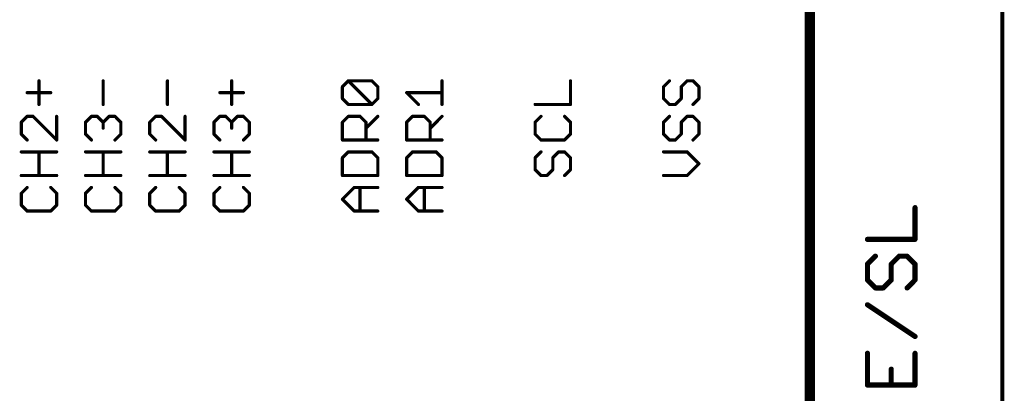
# Model space of a CAD drawing. Extents: x -61 to 240, y -139 to 283.
# Tile 70 of 77: x 136 to 175, y 104 to 119. Entities that reach past the tile are written whole.
import ezdxf

# ---------------------------------------------------------------- set-up
doc = ezdxf.new("R2010")
doc.units = 0
for name, color, linetype in [('91', 94, 'CONTINUOUS'), ('94', 14, 'CONTINUOUS'), ('95', 251, 'CONTINUOUS'), ('96', 251, 'CONTINUOUS')]:
    doc.layers.add(name, color=color, linetype=linetype)

msp = doc.modelspace()

# ---------------------------------------------------------------- linework, layer by layer
at = {"layer": '91', "const_width": 0.1524}
msp.add_lwpolyline([(175.26, 147.32), (175.26, 81.28)], dxfattribs=at)
at = {"layer": '94', "const_width": 0.4064}
msp.add_lwpolyline([(167.64, 119.38), (167.64, 93.98)], dxfattribs=at)
at = {"layer": '95', "const_width": 0.127}
for points in [[(137.1594, 115.7034), (137.1594, 116.6355)], [(139.6994, 115.7034), (139.6994, 116.6355)], [(142.2394, 115.7034), (142.2394, 116.6355)], [(144.7794, 115.7034), (144.7794, 116.6355)], [(149.1603, 116.4025), (149.3933, 116.6355)], [(149.1603, 115.9365), (149.1603, 116.4025)], [(149.3933, 116.6355), (150.3255, 116.6355)], [(150.3255, 115.7034), (149.3933, 116.6355)], [(150.3255, 116.6355), (150.5585, 116.4025)], [(150.5585, 116.4025), (150.5585, 115.9365)], [(153.0985, 115.7034), (153.0985, 116.6355)], [(158.1785, 115.7034), (158.1785, 116.6355)], [(162.0933, 116.6355), (161.8603, 116.4025)], [(161.8603, 116.4025), (161.8603, 115.9365)], [(162.5594, 116.4025), (162.7924, 116.6355)], [(162.5594, 115.9365), (162.5594, 116.4025)], [(162.7924, 116.6355), (163.0255, 116.6355)], [(163.0255, 116.6355), (163.2585, 116.4025)], [(163.2585, 116.4025), (163.2585, 115.9365)], [(136.6933, 116.1695), (137.6255, 116.1695)], [(144.3133, 116.1695), (145.2455, 116.1695)], [(152.1664, 115.7034), (151.7003, 116.1695)], [(151.7003, 116.1695), (153.0985, 116.1695)], [(149.3933, 115.7034), (149.1603, 115.9365)], [(150.3255, 115.7034), (149.3933, 115.7034)], [(150.5585, 115.9365), (150.3255, 115.7034)], [(156.7803, 115.7034), (158.1785, 115.7034)], [(161.8603, 115.9365), (162.0933, 115.7034)], [(162.0933, 115.7034), (162.3264, 115.7034)], [(162.3264, 115.7034), (162.5594, 115.9365)], [(163.2585, 115.9365), (163.0255, 115.7034)], [(136.6933, 115.2323), (136.4603, 114.9992)], [(136.9264, 115.2323), (136.6933, 115.2323)], [(137.8585, 114.3001), (136.9264, 115.2323)], [(137.8585, 115.2323), (137.8585, 114.3001)], [(139.0003, 114.9992), (139.2333, 115.2323)], [(139.2333, 115.2323), (139.4664, 115.2323)], [(139.4664, 115.2323), (139.6994, 114.9992)], [(139.6994, 114.9992), (139.9324, 115.2323)], [(139.9324, 115.2323), (140.1655, 115.2323)], [(140.1655, 115.2323), (140.3985, 114.9992)], [(141.7733, 115.2323), (141.5403, 114.9992)], [(142.0064, 115.2323), (141.7733, 115.2323)], [(142.9385, 114.3001), (142.0064, 115.2323)], [(142.9385, 115.2323), (142.9385, 114.3001)], [(144.0803, 114.9992), (144.3133, 115.2323)], [(144.3133, 115.2323), (144.5464, 115.2323)], [(144.5464, 115.2323), (144.7794, 114.9992)], [(144.7794, 114.9992), (145.0124, 115.2323)], [(145.0124, 115.2323), (145.2455, 115.2323)], [(145.2455, 115.2323), (145.4785, 114.9992)], [(149.1603, 114.9992), (149.3933, 115.2323)], [(149.3933, 115.2323), (149.8594, 115.2323)], [(149.8594, 115.2323), (150.0924, 114.9992)], [(150.0924, 114.7662), (150.5585, 115.2323)], [(151.7003, 114.9992), (151.9333, 115.2323)], [(151.9333, 115.2323), (152.3994, 115.2323)], [(152.3994, 115.2323), (152.6324, 114.9992)], [(152.6324, 114.7662), (153.0985, 115.2323)], [(157.0133, 115.2323), (156.7803, 114.9992)], [(158.1785, 114.9992), (157.9455, 115.2323)], [(162.0933, 115.2323), (161.8603, 114.9992)], [(162.5594, 114.9992), (162.7924, 115.2323)], [(162.7924, 115.2323), (163.0255, 115.2323)], [(163.0255, 115.2323), (163.2585, 114.9992)], [(136.4603, 114.9992), (136.4603, 114.5332)], [(139.0003, 114.5332), (139.0003, 114.9992)], [(139.6994, 114.9992), (139.6994, 114.7662)], [(140.3985, 114.9992), (140.3985, 114.5332)], [(141.5403, 114.9992), (141.5403, 114.5332)], [(144.0803, 114.5332), (144.0803, 114.9992)], [(144.7794, 114.9992), (144.7794, 114.7662)], [(145.4785, 114.9992), (145.4785, 114.5332)], [(149.1603, 114.3001), (149.1603, 114.9992)], [(150.0924, 114.9992), (150.0924, 114.3001)], [(151.7003, 114.3001), (151.7003, 114.9992)], [(152.6324, 114.9992), (152.6324, 114.3001)], [(156.7803, 114.9992), (156.7803, 114.5332)], [(158.1785, 114.5332), (158.1785, 114.9992)], [(161.8603, 114.9992), (161.8603, 114.5332)], [(162.5594, 114.5332), (162.5594, 114.9992)], [(163.2585, 114.9992), (163.2585, 114.5332)], [(136.4603, 114.5332), (136.6933, 114.3001)], [(139.2333, 114.3001), (139.0003, 114.5332)], [(140.3985, 114.5332), (140.1655, 114.3001)], [(141.5403, 114.5332), (141.7733, 114.3001)], [(144.3133, 114.3001), (144.0803, 114.5332)], [(145.4785, 114.5332), (145.2455, 114.3001)], [(156.7803, 114.5332), (157.0133, 114.3001)], [(157.9455, 114.3001), (158.1785, 114.5332)], [(161.8603, 114.5332), (162.0933, 114.3001)], [(162.3264, 114.3001), (162.5594, 114.5332)], [(163.2585, 114.5332), (163.0255, 114.3001)], [(150.5585, 114.3001), (149.1603, 114.3001)], [(153.0985, 114.3001), (151.7003, 114.3001)], [(157.0133, 114.3001), (157.9455, 114.3001)], [(162.0933, 114.3001), (162.3264, 114.3001)], [(136.4603, 113.829), (137.8585, 113.829)], [(137.1594, 112.8969), (137.1594, 113.829)], [(139.0003, 113.829), (140.3985, 113.829)], [(139.6994, 112.8969), (139.6994, 113.829)], [(141.5403, 113.829), (142.9385, 113.829)], [(142.2394, 112.8969), (142.2394, 113.829)], [(144.0803, 113.829), (145.4785, 113.829)], [(144.7794, 112.8969), (144.7794, 113.829)], [(149.3933, 113.829), (149.1603, 113.596)], [(150.3255, 113.829), (149.3933, 113.829)], [(150.5585, 113.596), (150.3255, 113.829)], [(151.9333, 113.829), (151.7003, 113.596)], [(152.8655, 113.829), (151.9333, 113.829)], [(153.0985, 113.596), (152.8655, 113.829)], [(157.0133, 113.829), (156.7803, 113.596)], [(157.4794, 113.596), (157.7124, 113.829)], [(157.7124, 113.829), (157.9455, 113.829)], [(157.9455, 113.829), (158.1785, 113.596)], [(162.7924, 113.829), (161.8603, 113.829)], [(163.2585, 113.3629), (162.7924, 113.829)], [(149.1603, 113.596), (149.1603, 112.8969)], [(150.5585, 112.8969), (150.5585, 113.596)], [(151.7003, 113.596), (151.7003, 112.8969)], [(153.0985, 112.8969), (153.0985, 113.596)], [(156.7803, 113.596), (156.7803, 113.1299)], [(157.4794, 113.1299), (157.4794, 113.596)], [(158.1785, 113.596), (158.1785, 113.1299)], [(162.7924, 112.8969), (163.2585, 113.3629)], [(137.8585, 112.8969), (136.4603, 112.8969)], [(140.3985, 112.8969), (139.0003, 112.8969)], [(142.9385, 112.8969), (141.5403, 112.8969)], [(145.4785, 112.8969), (144.0803, 112.8969)], [(149.1603, 112.8969), (150.5585, 112.8969)], [(151.7003, 112.8969), (153.0985, 112.8969)], [(156.7803, 113.1299), (157.0133, 112.8969)], [(157.0133, 112.8969), (157.2464, 112.8969)], [(157.2464, 112.8969), (157.4794, 113.1299)], [(158.1785, 113.1299), (157.9455, 112.8969)], [(161.8603, 112.8969), (162.7924, 112.8969)], [(136.6933, 112.4257), (136.4603, 112.1927)], [(136.4603, 112.1927), (136.4603, 111.7266)], [(137.8585, 112.1927), (137.6255, 112.4257)], [(137.8585, 111.7266), (137.8585, 112.1927)], [(139.2333, 112.4257), (139.0003, 112.1927)], [(139.0003, 112.1927), (139.0003, 111.7266)], [(140.3985, 112.1927), (140.1655, 112.4257)], [(140.3985, 111.7266), (140.3985, 112.1927)], [(141.7733, 112.4257), (141.5403, 112.1927)], [(141.5403, 112.1927), (141.5403, 111.7266)], [(142.9385, 112.1927), (142.7055, 112.4257)], [(142.9385, 111.7266), (142.9385, 112.1927)], [(144.3133, 112.4257), (144.0803, 112.1927)], [(144.0803, 112.1927), (144.0803, 111.7266)], [(145.4785, 112.1927), (145.2455, 112.4257)], [(145.4785, 111.7266), (145.4785, 112.1927)], [(149.1603, 111.9596), (149.6264, 112.4257)], [(149.6264, 112.4257), (150.5585, 112.4257)], [(149.8594, 111.4936), (149.8594, 112.4257)], [(151.7003, 111.9596), (152.1664, 112.4257)], [(152.1664, 112.4257), (153.0985, 112.4257)], [(152.3994, 111.4936), (152.3994, 112.4257)], [(136.4603, 111.7266), (136.6933, 111.4936)], [(137.6255, 111.4936), (137.8585, 111.7266)], [(139.0003, 111.7266), (139.2333, 111.4936)], [(140.1655, 111.4936), (140.3985, 111.7266)], [(141.5403, 111.7266), (141.7733, 111.4936)], [(142.7055, 111.4936), (142.9385, 111.7266)], [(144.0803, 111.7266), (144.3133, 111.4936)], [(145.2455, 111.4936), (145.4785, 111.7266)], [(149.6264, 111.4936), (149.1603, 111.9596)], [(152.1664, 111.4936), (151.7003, 111.9596)], [(136.6933, 111.4936), (137.6255, 111.4936)], [(139.2333, 111.4936), (140.1655, 111.4936)], [(141.7733, 111.4936), (142.7055, 111.4936)], [(144.3133, 111.4936), (145.2455, 111.4936)], [(150.5585, 111.4936), (149.6264, 111.4936)], [(153.0985, 111.4936), (152.1664, 111.4936)]]:
    msp.add_lwpolyline(points, dxfattribs=at)
at = {"layer": '95', "const_width": 0.0635}
for points in [[(137.1912, 116.6355, 1), (137.1277, 116.6355)], [(139.7312, 116.6355, 1), (139.6677, 116.6355)], [(142.2712, 116.6355, 1), (142.2077, 116.6355)], [(144.8112, 116.6355, 1), (144.7477, 116.6355)], [(149.1921, 116.4025, 1), (149.1286, 116.4025)], [(149.1379, 116.425, 1), (149.1828, 116.3801)], [(149.3933, 116.6673, 1), (149.3933, 116.6038)], [(149.4158, 116.658, 1), (149.3709, 116.6131)], [(149.4158, 116.6131, 1), (149.3709, 116.658)], [(150.3479, 116.658, 1), (150.303, 116.6131)], [(150.3255, 116.6038, 1), (150.3255, 116.6673)], [(150.5902, 116.4025, 1), (150.5268, 116.4025)], [(150.536, 116.3801, 1), (150.581, 116.425)], [(153.1302, 116.6355, 1), (153.0668, 116.6355)], [(158.2103, 116.6355, 1), (158.1468, 116.6355)], [(161.8921, 116.4025, 1), (161.8286, 116.4025)], [(161.8379, 116.425, 1), (161.8828, 116.3801)], [(162.1158, 116.6131, 1), (162.0709, 116.658)], [(162.5912, 116.4025, 1), (162.5277, 116.4025)], [(162.537, 116.425, 1), (162.5819, 116.3801)], [(162.7924, 116.6673, 1), (162.7924, 116.6038)], [(162.8149, 116.6131, 1), (162.77, 116.658)], [(163.0479, 116.658, 1), (163.003, 116.6131)], [(163.0255, 116.6038, 1), (163.0255, 116.6673)], [(163.2902, 116.4025, 1), (163.2268, 116.4025)], [(163.236, 116.3801, 1), (163.281, 116.425)], [(136.6933, 116.2012, 1), (136.6933, 116.1377)], [(137.6255, 116.1377, 1), (137.6255, 116.2012)], [(144.3133, 116.2012, 1), (144.3133, 116.1377)], [(145.2455, 116.1377, 1), (145.2455, 116.2012)], [(151.7003, 116.2012, 1), (151.7003, 116.1377)], [(151.7228, 116.1919, 1), (151.6779, 116.147)], [(153.0985, 116.1377, 1), (153.0985, 116.2012)], [(137.1277, 115.7034, 1), (137.1912, 115.7034)], [(139.6677, 115.7034, 1), (139.7312, 115.7034)], [(142.2077, 115.7034, 1), (142.2712, 115.7034)], [(144.7477, 115.7034, 1), (144.8112, 115.7034)], [(149.1828, 115.9589, 1), (149.1379, 115.914)], [(149.1286, 115.9365, 1), (149.1921, 115.9365)], [(149.3933, 115.7352, 1), (149.3933, 115.6717)], [(149.3709, 115.681, 1), (149.4158, 115.7259)], [(150.303, 115.7259, 1), (150.3479, 115.681)], [(150.303, 115.681, 1), (150.3479, 115.7259)], [(150.3255, 115.6717, 1), (150.3255, 115.7352)], [(150.5268, 115.9365, 1), (150.5902, 115.9365)], [(150.581, 115.914, 1), (150.536, 115.9589)], [(152.1439, 115.681, 1), (152.1888, 115.7259)], [(153.0668, 115.7034, 1), (153.1302, 115.7034)], [(156.7803, 115.7352, 1), (156.7803, 115.6717)], [(158.1468, 115.7034, 1), (158.2103, 115.7034)], [(158.1785, 115.6717, 1), (158.1785, 115.7352)], [(161.8828, 115.9589, 1), (161.8379, 115.914)], [(161.8286, 115.9365, 1), (161.8921, 115.9365)], [(162.0933, 115.7352, 1), (162.0933, 115.6717)], [(162.0709, 115.681, 1), (162.1158, 115.7259)], [(162.3039, 115.7259, 1), (162.3488, 115.681)], [(162.3264, 115.6717, 1), (162.3264, 115.7352)], [(162.5277, 115.9365, 1), (162.5912, 115.9365)], [(162.5819, 115.914, 1), (162.537, 115.9589)], [(163.003, 115.7259, 1), (163.0479, 115.681)], [(163.2268, 115.9365, 1), (163.2902, 115.9365)], [(163.281, 115.914, 1), (163.236, 115.9589)], [(136.6933, 115.264, 1), (136.6933, 115.2005)], [(136.7158, 115.2098, 1), (136.6709, 115.2547)], [(136.9488, 115.2547, 1), (136.9039, 115.2098)], [(136.9264, 115.2005, 1), (136.9264, 115.264)], [(137.8903, 115.2323, 1), (137.8268, 115.2323)], [(139.2333, 115.264, 1), (139.2333, 115.2005)], [(139.2558, 115.2098, 1), (139.2109, 115.2547)], [(139.4888, 115.2547, 1), (139.4439, 115.2098)], [(139.4664, 115.2005, 1), (139.4664, 115.264)], [(139.9324, 115.264, 1), (139.9324, 115.2005)], [(139.9549, 115.2098, 1), (139.91, 115.2547)], [(140.1879, 115.2547, 1), (140.143, 115.2098)], [(140.1655, 115.2005, 1), (140.1655, 115.264)], [(141.7733, 115.264, 1), (141.7733, 115.2005)], [(141.7958, 115.2098, 1), (141.7509, 115.2547)], [(142.0288, 115.2547, 1), (141.9839, 115.2098)], [(142.0064, 115.2005, 1), (142.0064, 115.264)], [(142.9702, 115.2323, 1), (142.9068, 115.2323)], [(144.3133, 115.264, 1), (144.3133, 115.2005)], [(144.3358, 115.2098, 1), (144.2909, 115.2547)], [(144.5688, 115.2547, 1), (144.5239, 115.2098)], [(144.5464, 115.2005, 1), (144.5464, 115.264)], [(145.0124, 115.264, 1), (145.0124, 115.2005)], [(145.0349, 115.2098, 1), (144.99, 115.2547)], [(145.2679, 115.2547, 1), (145.223, 115.2098)], [(145.2455, 115.2005, 1), (145.2455, 115.264)], [(149.3933, 115.264, 1), (149.3933, 115.2005)], [(149.4158, 115.2098, 1), (149.3709, 115.2547)], [(149.8819, 115.2547, 1), (149.837, 115.2098)], [(149.8594, 115.2005, 1), (149.8594, 115.264)], [(150.581, 115.2098, 1), (150.536, 115.2547)], [(151.9333, 115.264, 1), (151.9333, 115.2005)], [(151.9558, 115.2098, 1), (151.9109, 115.2547)], [(152.4219, 115.2547, 1), (152.377, 115.2098)], [(152.3994, 115.2005, 1), (152.3994, 115.264)], [(153.121, 115.2098, 1), (153.076, 115.2547)], [(157.0358, 115.2098, 1), (156.9909, 115.2547)], [(157.9679, 115.2547, 1), (157.923, 115.2098)], [(162.1158, 115.2098, 1), (162.0709, 115.2547)], [(162.7924, 115.264, 1), (162.7924, 115.2005)], [(162.8149, 115.2098, 1), (162.77, 115.2547)], [(163.0479, 115.2547, 1), (163.003, 115.2098)], [(163.0255, 115.2005, 1), (163.0255, 115.264)], [(136.4921, 114.9992, 1), (136.4286, 114.9992)], [(136.4379, 115.0217, 1), (136.4828, 114.9768)], [(139.0321, 114.9992, 1), (138.9686, 114.9992)], [(138.9779, 115.0217, 1), (139.0228, 114.9768)], [(139.7312, 114.9992, 1), (139.6677, 114.9992)], [(139.677, 115.0217, 1), (139.7219, 114.9768)], [(139.677, 114.9768, 1), (139.7219, 115.0217)], [(140.4303, 114.9992, 1), (140.3668, 114.9992)], [(140.376, 114.9768, 1), (140.421, 115.0217)], [(141.5721, 114.9992, 1), (141.5086, 114.9992)], [(141.5179, 115.0217, 1), (141.5628, 114.9768)], [(144.1121, 114.9992, 1), (144.0486, 114.9992)], [(144.0579, 115.0217, 1), (144.1028, 114.9768)], [(144.8112, 114.9992, 1), (144.7477, 114.9992)], [(144.757, 115.0217, 1), (144.8019, 114.9768)], [(144.757, 114.9768, 1), (144.8019, 115.0217)], [(145.5102, 114.9992, 1), (145.4468, 114.9992)], [(145.456, 114.9768, 1), (145.501, 115.0217)], [(149.1921, 114.9992, 1), (149.1286, 114.9992)], [(149.1379, 115.0217, 1), (149.1828, 114.9768)], [(150.1242, 114.9992, 1), (150.0607, 114.9992)], [(150.07, 114.9768, 1), (150.1149, 115.0217)], [(151.7321, 114.9992, 1), (151.6686, 114.9992)], [(151.6779, 115.0217, 1), (151.7228, 114.9768)], [(152.6642, 114.9992, 1), (152.6007, 114.9992)], [(152.61, 114.9768, 1), (152.6549, 115.0217)], [(156.8121, 114.9992, 1), (156.7486, 114.9992)], [(156.7579, 115.0217, 1), (156.8028, 114.9768)], [(158.2103, 114.9992, 1), (158.1468, 114.9992)], [(158.156, 114.9768, 1), (158.201, 115.0217)], [(161.8921, 114.9992, 1), (161.8286, 114.9992)], [(161.8379, 115.0217, 1), (161.8828, 114.9768)], [(162.5912, 114.9992, 1), (162.5277, 114.9992)], [(162.537, 115.0217, 1), (162.5819, 114.9768)], [(163.2902, 114.9992, 1), (163.2268, 114.9992)], [(163.236, 114.9768, 1), (163.281, 115.0217)], [(136.4828, 114.5556, 1), (136.4379, 114.5107)], [(136.4286, 114.5332, 1), (136.4921, 114.5332)], [(139.0228, 114.5556, 1), (138.9779, 114.5107)], [(138.9686, 114.5332, 1), (139.0321, 114.5332)], [(139.6677, 114.7662, 1), (139.7312, 114.7662)], [(140.3668, 114.5332, 1), (140.4303, 114.5332)], [(140.421, 114.5107, 1), (140.376, 114.5556)], [(141.5628, 114.5556, 1), (141.5179, 114.5107)], [(141.5086, 114.5332, 1), (141.5721, 114.5332)], [(144.1028, 114.5556, 1), (144.0579, 114.5107)], [(144.0486, 114.5332, 1), (144.1121, 114.5332)], [(144.7477, 114.7662, 1), (144.8112, 114.7662)], [(145.4468, 114.5332, 1), (145.5102, 114.5332)], [(145.501, 114.5107, 1), (145.456, 114.5556)], [(150.07, 114.7887, 1), (150.1149, 114.7438)], [(152.61, 114.7887, 1), (152.6549, 114.7438)], [(156.8028, 114.5556, 1), (156.7579, 114.5107)], [(156.7486, 114.5332, 1), (156.8121, 114.5332)], [(158.1468, 114.5332, 1), (158.2103, 114.5332)], [(158.201, 114.5107, 1), (158.156, 114.5556)], [(161.8828, 114.5556, 1), (161.8379, 114.5107)], [(161.8286, 114.5332, 1), (161.8921, 114.5332)], [(162.5277, 114.5332, 1), (162.5912, 114.5332)], [(162.5819, 114.5107, 1), (162.537, 114.5556)], [(163.2268, 114.5332, 1), (163.2902, 114.5332)], [(163.281, 114.5107, 1), (163.236, 114.5556)], [(136.6709, 114.2777, 1), (136.7158, 114.3226)], [(137.8268, 114.3001, 1), (137.8903, 114.3001)], [(137.836, 114.2777, 1), (137.881, 114.3226)], [(139.2109, 114.2777, 1), (139.2558, 114.3226)], [(140.143, 114.3226, 1), (140.1879, 114.2777)], [(141.7509, 114.2777, 1), (141.7958, 114.3226)], [(142.9068, 114.3001, 1), (142.9702, 114.3001)], [(142.916, 114.2777, 1), (142.961, 114.3226)], [(144.2909, 114.2777, 1), (144.3358, 114.3226)], [(145.223, 114.3226, 1), (145.2679, 114.2777)], [(149.1603, 114.3319, 1), (149.1603, 114.2684)], [(149.1286, 114.3001, 1), (149.1921, 114.3001)], [(150.0607, 114.3001, 1), (150.1242, 114.3001)], [(150.5585, 114.2684, 1), (150.5585, 114.3319)], [(151.7003, 114.3319, 1), (151.7003, 114.2684)], [(151.6686, 114.3001, 1), (151.7321, 114.3001)], [(152.6007, 114.3001, 1), (152.6642, 114.3001)], [(153.0985, 114.2684, 1), (153.0985, 114.3319)], [(157.0133, 114.3319, 1), (157.0133, 114.2684)], [(156.9909, 114.2777, 1), (157.0358, 114.3226)], [(157.923, 114.3226, 1), (157.9679, 114.2777)], [(157.9455, 114.2684, 1), (157.9455, 114.3319)], [(162.0933, 114.3319, 1), (162.0933, 114.2684)], [(162.0709, 114.2777, 1), (162.1158, 114.3226)], [(162.3039, 114.3226, 1), (162.3488, 114.2777)], [(162.3264, 114.2684, 1), (162.3264, 114.3319)], [(163.003, 114.3226, 1), (163.0479, 114.2777)], [(136.4603, 113.8607, 1), (136.4603, 113.7972)], [(137.1912, 113.829, 1), (137.1277, 113.829)], [(137.8585, 113.7972, 1), (137.8585, 113.8607)], [(139.0003, 113.8607, 1), (139.0003, 113.7972)], [(139.7312, 113.829, 1), (139.6677, 113.829)], [(140.3985, 113.7972, 1), (140.3985, 113.8607)], [(141.5403, 113.8607, 1), (141.5403, 113.7972)], [(142.2712, 113.829, 1), (142.2077, 113.829)], [(142.9385, 113.7972, 1), (142.9385, 113.8607)], [(144.0803, 113.8607, 1), (144.0803, 113.7972)], [(144.8112, 113.829, 1), (144.7477, 113.829)], [(145.4785, 113.7972, 1), (145.4785, 113.8607)], [(149.3933, 113.8607, 1), (149.3933, 113.7972)], [(149.4158, 113.8065, 1), (149.3709, 113.8514)], [(150.3479, 113.8514, 1), (150.303, 113.8065)], [(150.3255, 113.7972, 1), (150.3255, 113.8607)], [(151.9333, 113.8607, 1), (151.9333, 113.7972)], [(151.9558, 113.8065, 1), (151.9109, 113.8514)], [(152.8879, 113.8514, 1), (152.843, 113.8065)], [(152.8655, 113.7972, 1), (152.8655, 113.8607)], [(157.0358, 113.8065, 1), (156.9909, 113.8514)], [(157.7124, 113.8607, 1), (157.7124, 113.7972)], [(157.7349, 113.8065, 1), (157.69, 113.8514)], [(157.9679, 113.8514, 1), (157.923, 113.8065)], [(157.9455, 113.7972, 1), (157.9455, 113.8607)], [(161.8603, 113.8607, 1), (161.8603, 113.7972)], [(162.8149, 113.8514, 1), (162.77, 113.8065)], [(162.7924, 113.7972, 1), (162.7924, 113.8607)], [(149.1921, 113.596, 1), (149.1286, 113.596)], [(149.1379, 113.6184, 1), (149.1828, 113.5735)], [(150.5902, 113.596, 1), (150.5268, 113.596)], [(150.536, 113.5735, 1), (150.581, 113.6184)], [(151.7321, 113.596, 1), (151.6686, 113.596)], [(151.6779, 113.6184, 1), (151.7228, 113.5735)], [(153.1302, 113.596, 1), (153.0668, 113.596)], [(153.076, 113.5735, 1), (153.121, 113.6184)], [(156.8121, 113.596, 1), (156.7486, 113.596)], [(156.7579, 113.6184, 1), (156.8028, 113.5735)], [(157.5112, 113.596, 1), (157.4477, 113.596)], [(157.457, 113.6184, 1), (157.5019, 113.5735)], [(158.2103, 113.596, 1), (158.1468, 113.596)], [(158.156, 113.5735, 1), (158.201, 113.6184)], [(163.281, 113.3405, 1), (163.236, 113.3854)], [(163.236, 113.3405, 1), (163.281, 113.3854)], [(136.4603, 112.9286, 1), (136.4603, 112.8651)], [(137.1277, 112.8969, 1), (137.1912, 112.8969)], [(137.8585, 112.8651, 1), (137.8585, 112.9286)], [(139.0003, 112.9286, 1), (139.0003, 112.8651)], [(139.6677, 112.8969, 1), (139.7312, 112.8969)], [(140.3985, 112.8651, 1), (140.3985, 112.9286)], [(141.5403, 112.9286, 1), (141.5403, 112.8651)], [(142.2077, 112.8969, 1), (142.2712, 112.8969)], [(142.9385, 112.8651, 1), (142.9385, 112.9286)], [(144.0803, 112.9286, 1), (144.0803, 112.8651)], [(144.7477, 112.8969, 1), (144.8112, 112.8969)], [(145.4785, 112.8651, 1), (145.4785, 112.9286)], [(149.1603, 112.9286, 1), (149.1603, 112.8651)], [(149.1286, 112.8969, 1), (149.1921, 112.8969)], [(150.5268, 112.8969, 1), (150.5902, 112.8969)], [(150.5585, 112.8651, 1), (150.5585, 112.9286)], [(151.7003, 112.9286, 1), (151.7003, 112.8651)], [(151.6686, 112.8969, 1), (151.7321, 112.8969)], [(153.0668, 112.8969, 1), (153.1302, 112.8969)], [(153.0985, 112.8651, 1), (153.0985, 112.9286)], [(156.8028, 113.1523, 1), (156.7579, 113.1074)], [(156.7486, 113.1299, 1), (156.8121, 113.1299)], [(157.0133, 112.9286, 1), (157.0133, 112.8651)], [(156.9909, 112.8744, 1), (157.0358, 112.9193)], [(157.2239, 112.9193, 1), (157.2688, 112.8744)], [(157.2464, 112.8651, 1), (157.2464, 112.9286)], [(157.4477, 113.1299, 1), (157.5112, 113.1299)], [(157.5019, 113.1074, 1), (157.457, 113.1523)], [(157.923, 112.9193, 1), (157.9679, 112.8744)], [(158.1468, 113.1299, 1), (158.2103, 113.1299)], [(158.201, 113.1074, 1), (158.156, 113.1523)], [(161.8603, 112.9286, 1), (161.8603, 112.8651)], [(162.77, 112.9193, 1), (162.8149, 112.8744)], [(162.7924, 112.8651, 1), (162.7924, 112.9286)], [(136.4921, 112.1927, 1), (136.4286, 112.1927)], [(136.4379, 112.2151, 1), (136.4828, 112.1702)], [(136.7158, 112.4033, 1), (136.6709, 112.4482)], [(137.6479, 112.4482, 1), (137.603, 112.4033)], [(137.8903, 112.1927, 1), (137.8268, 112.1927)], [(137.836, 112.1702, 1), (137.881, 112.2151)], [(139.0321, 112.1927, 1), (138.9686, 112.1927)], [(138.9779, 112.2151, 1), (139.0228, 112.1702)], [(139.2558, 112.4033, 1), (139.2109, 112.4482)], [(140.1879, 112.4482, 1), (140.143, 112.4033)], [(140.4303, 112.1927, 1), (140.3668, 112.1927)], [(140.376, 112.1702, 1), (140.421, 112.2151)], [(141.5721, 112.1927, 1), (141.5086, 112.1927)], [(141.5179, 112.2151, 1), (141.5628, 112.1702)], [(141.7958, 112.4033, 1), (141.7509, 112.4482)], [(142.7279, 112.4482, 1), (142.683, 112.4033)], [(142.9702, 112.1927, 1), (142.9068, 112.1927)], [(142.916, 112.1702, 1), (142.961, 112.2151)], [(144.1121, 112.1927, 1), (144.0486, 112.1927)], [(144.0579, 112.2151, 1), (144.1028, 112.1702)], [(144.3358, 112.4033, 1), (144.2909, 112.4482)], [(145.2679, 112.4482, 1), (145.223, 112.4033)], [(145.5102, 112.1927, 1), (145.4468, 112.1927)], [(145.456, 112.1702, 1), (145.501, 112.2151)], [(149.6264, 112.4575, 1), (149.6264, 112.394)], [(149.6488, 112.4033, 1), (149.6039, 112.4482)], [(149.8912, 112.4257, 1), (149.8277, 112.4257)], [(150.5585, 112.394, 1), (150.5585, 112.4575)], [(152.1664, 112.4575, 1), (152.1664, 112.394)], [(152.1888, 112.4033, 1), (152.1439, 112.4482)], [(152.4312, 112.4257, 1), (152.3677, 112.4257)], [(153.0985, 112.394, 1), (153.0985, 112.4575)], [(136.4828, 111.7491, 1), (136.4379, 111.7042)], [(136.4286, 111.7266, 1), (136.4921, 111.7266)], [(137.8268, 111.7266, 1), (137.8903, 111.7266)], [(137.881, 111.7042, 1), (137.836, 111.7491)], [(139.0228, 111.7491, 1), (138.9779, 111.7042)], [(138.9686, 111.7266, 1), (139.0321, 111.7266)], [(140.3668, 111.7266, 1), (140.4303, 111.7266)], [(140.421, 111.7042, 1), (140.376, 111.7491)], [(141.5628, 111.7491, 1), (141.5179, 111.7042)], [(141.5086, 111.7266, 1), (141.5721, 111.7266)], [(142.9068, 111.7266, 1), (142.9702, 111.7266)], [(142.961, 111.7042, 1), (142.916, 111.7491)], [(144.1028, 111.7491, 1), (144.0579, 111.7042)], [(144.0486, 111.7266, 1), (144.1121, 111.7266)], [(145.4468, 111.7266, 1), (145.5102, 111.7266)], [(145.501, 111.7042, 1), (145.456, 111.7491)], [(149.1828, 111.9821, 1), (149.1379, 111.9372)], [(149.1379, 111.9821, 1), (149.1828, 111.9372)], [(151.7228, 111.9821, 1), (151.6779, 111.9372)], [(151.6779, 111.9821, 1), (151.7228, 111.9372)], [(136.6933, 111.5253, 1), (136.6933, 111.4618)], [(136.6709, 111.4711, 1), (136.7158, 111.516)], [(137.603, 111.516, 1), (137.6479, 111.4711)], [(137.6255, 111.4618, 1), (137.6255, 111.5253)], [(139.2333, 111.5253, 1), (139.2333, 111.4618)], [(139.2109, 111.4711, 1), (139.2558, 111.516)], [(140.143, 111.516, 1), (140.1879, 111.4711)], [(140.1655, 111.4618, 1), (140.1655, 111.5253)], [(141.7733, 111.5253, 1), (141.7733, 111.4618)], [(141.7509, 111.4711, 1), (141.7958, 111.516)], [(142.683, 111.516, 1), (142.7279, 111.4711)], [(142.7055, 111.4618, 1), (142.7055, 111.5253)], [(144.3133, 111.5253, 1), (144.3133, 111.4618)], [(144.2909, 111.4711, 1), (144.3358, 111.516)], [(145.223, 111.516, 1), (145.2679, 111.4711)], [(145.2455, 111.4618, 1), (145.2455, 111.5253)], [(149.6264, 111.5253, 1), (149.6264, 111.4618)], [(149.6039, 111.4711, 1), (149.6488, 111.516)], [(149.8277, 111.4936, 1), (149.8912, 111.4936)], [(150.5585, 111.4618, 1), (150.5585, 111.5253)], [(152.1664, 111.5253, 1), (152.1664, 111.4618)], [(152.1439, 111.4711, 1), (152.1888, 111.516)], [(152.3677, 111.4936, 1), (152.4312, 111.4936)], [(153.0985, 111.4618, 1), (153.0985, 111.5253)]]:
    msp.add_lwpolyline(points, format="xyb", dxfattribs=at)
at = {"layer": '96', "const_width": 0.2032}
for points in [[(171.8056, 110.3756), (171.8056, 111.6297)], [(169.9244, 110.3756), (171.8056, 110.3756)], [(170.2379, 109.7119), (169.9244, 109.3983)], [(170.865, 109.3983), (171.1785, 109.7119)], [(171.1785, 109.7119), (171.4921, 109.7119)], [(171.4921, 109.7119), (171.8056, 109.3983)], [(169.9244, 109.3983), (169.9244, 108.7713)], [(170.865, 108.7713), (170.865, 109.3983)], [(171.8056, 109.3983), (171.8056, 108.7713)], [(169.9244, 108.7713), (170.2379, 108.4577)], [(170.5515, 108.4577), (170.865, 108.7713)], [(171.8056, 108.7713), (171.4921, 108.4577)], [(170.2379, 108.4577), (170.5515, 108.4577)], [(171.8056, 106.5399), (169.9244, 107.7941)], [(169.9244, 105.8763), (169.9244, 104.6221)], [(171.8056, 104.6221), (171.8056, 105.8763)], [(170.865, 104.6221), (170.865, 105.2492)], [(169.9244, 104.6221), (171.8056, 104.6221)]]:
    msp.add_lwpolyline(points, dxfattribs=at)
at = {"layer": '96', "const_width": 0.1016}
for points in [[(171.8564, 111.6297, 1), (171.7548, 111.6297)], [(169.9244, 110.4264, 1), (169.9244, 110.3248)], [(171.7548, 110.3756, 1), (171.8564, 110.3756)], [(171.8056, 110.3248, 1), (171.8056, 110.4264)], [(170.2738, 109.676, 1), (170.202, 109.7478)], [(171.1785, 109.7627, 1), (171.1785, 109.6611)], [(171.2145, 109.676, 1), (171.1426, 109.7478)], [(171.528, 109.7478, 1), (171.4561, 109.676)], [(171.4921, 109.6611, 1), (171.4921, 109.7627)], [(169.9752, 109.3983, 1), (169.8736, 109.3983)], [(169.8885, 109.4343, 1), (169.9603, 109.3624)], [(170.9158, 109.3983, 1), (170.8142, 109.3983)], [(170.8291, 109.4343, 1), (170.9009, 109.3624)], [(171.8564, 109.3983, 1), (171.7548, 109.3983)], [(171.7697, 109.3624, 1), (171.8415, 109.4343)], [(169.9603, 108.8072, 1), (169.8885, 108.7354)], [(169.8736, 108.7713, 1), (169.9752, 108.7713)], [(170.8142, 108.7713, 1), (170.9158, 108.7713)], [(170.9009, 108.7354, 1), (170.8291, 108.8072)], [(171.7548, 108.7713, 1), (171.8564, 108.7713)], [(171.8415, 108.7354, 1), (171.7697, 108.8072)], [(170.2379, 108.5085, 1), (170.2379, 108.4069)], [(170.202, 108.4218, 1), (170.2738, 108.4937)], [(170.5155, 108.4937, 1), (170.5874, 108.4218)], [(170.5515, 108.4069, 1), (170.5515, 108.5085)], [(171.4561, 108.4937, 1), (171.528, 108.4218)], [(169.9526, 107.8363, 1), (169.8962, 107.7518)], [(171.7774, 106.4977, 1), (171.8338, 106.5822)], [(169.9752, 105.8763, 1), (169.8736, 105.8763)], [(171.8564, 105.8763, 1), (171.7548, 105.8763)], [(170.9158, 105.2492, 1), (170.8142, 105.2492)], [(169.9244, 104.6729, 1), (169.9244, 104.5713)], [(169.8736, 104.6221, 1), (169.9752, 104.6221)], [(170.8142, 104.6221, 1), (170.9158, 104.6221)], [(171.7548, 104.6221, 1), (171.8564, 104.6221)], [(171.8056, 104.5713, 1), (171.8056, 104.6729)]]:
    msp.add_lwpolyline(points, format="xyb", dxfattribs=at)

doc.saveas('drawing.dxf')
